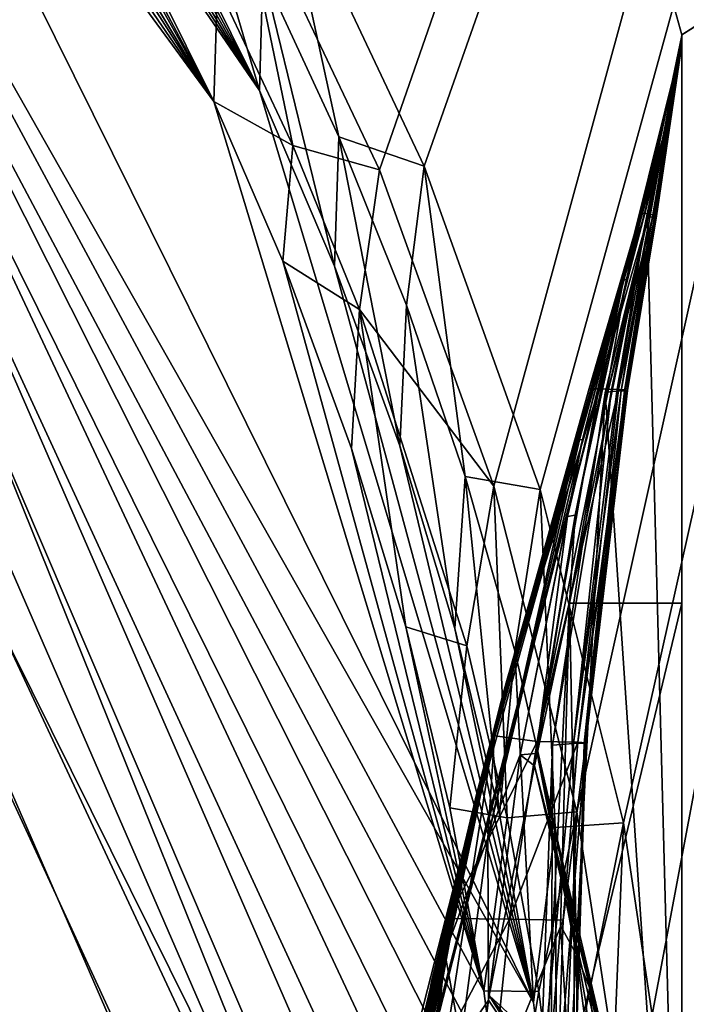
# Model space of a CAD drawing. Header units: metres. Extents: x -904 to 0, y -908 to 0.
# Tile 123 of 127: x -88 to -51, y -217 to -163. Entities that reach past the tile are written whole.
import ezdxf

# ---------------------------------------------------------------- set-up
doc = ezdxf.new("R2010")
doc.units = ezdxf.units.M

msp = doc.modelspace()

# ---------------------------------------------------------------- linework, layer by layer
at = {"layer": 'None012'}
for points in [[(-53.630356, -155.845886, 2063.059814), (-51.518902, -163.519562, 2063.059814), (-4.519207, -133.377289, 2063.059814)], [(-51.518902, -163.519562, 163.059708), (-53.630356, -155.845886, 163.059708), (-4.519207, -133.377289, 163.059708)], [(-4.519207, -133.377289, 2063.059814), (-51.518902, -163.519562, 2063.059814), (-51.518902, -836.377136, 2063.059814)], [(-37.838261, -842.079285, 2063.059814), (-4.519207, -133.377289, 2063.059814), (-51.518902, -836.377136, 2063.059814)], [(-4.519207, -133.377289, 163.059708), (-37.838261, -842.079285, 163.059708), (-51.518902, -836.377136, 163.059708)], [(-51.518902, -836.377136, 163.059708), (-51.518902, -163.519562, 163.059708), (-4.519207, -133.377289, 163.059708)], [(-53.630356, -155.845886, 2063.059814), (-53.630356, -155.845886, 163.059708), (-51.518902, -163.519562, 2063.059814)], [(-53.630356, -155.845886, 163.059708), (-51.518902, -163.519562, 163.059708), (-51.518902, -163.519562, 2063.059814)], [(-52.161442, -167.898392, 617.920044), (-51.518902, -163.554123, 617.920044), (-53.567692, -173.416061, 566.831482)], [(-51.518902, -163.554123, 617.920044), (-53.329491, -173.450378, 515.742859), (-53.567692, -173.416061, 566.831482)], [(-53.329491, -173.450378, 515.742859), (-51.518902, -163.554123, 617.920044), (-53.091892, -173.484695, 464.654266)], [(-53.091892, -173.484695, 464.654266), (-51.518902, -163.554123, 617.920044), (-52.934616, -173.519028, 413.566925)], [(-52.934616, -173.519028, 413.566925), (-51.518902, -163.554123, 617.920044), (-51.518902, -164.056732, 210.95433)], [(-51.518902, -163.555481, 660.920044), (-51.518902, -163.554123, 617.920044), (-52.161739, -167.8983, 618.872253)], [(-51.518902, -163.554123, 617.920044), (-52.161442, -167.898392, 617.920044), (-52.161739, -167.8983, 618.872253)], [(-51.518902, -163.554123, 1564.920044), (-52.161705, -167.89949, 1348.571533), (-52.161739, -167.8983, 1564.920044)], [(-51.527313, -164.056458, 1607.920044), (-51.518902, -163.554123, 1607.920044), (-52.161739, -167.8983, 1607.149292)], [(-51.518902, -163.554123, 1607.920044), (-51.518902, -163.554123, 1564.920044), (-52.161739, -167.8983, 1607.149292)], [(-52.161739, -167.8983, 1607.149292), (-51.518902, -163.554123, 1564.920044), (-52.161739, -167.8983, 1565.869141)], [(-51.518902, -163.554123, 1564.920044), (-52.161739, -167.8983, 1564.920044), (-52.161739, -167.8983, 1565.869141)], [(-52.161724, -167.899612, 660.920044), (-51.518902, -163.555481, 660.920044), (-52.161739, -167.8983, 659.947876)], [(-51.518902, -163.555481, 660.920044), (-52.161739, -167.8983, 618.872253), (-52.161739, -167.8983, 659.947876)], [(-52.161724, -167.899612, 660.920044), (-52.161636, -167.899307, 886.787415), (-51.518902, -163.555481, 660.920044)], [(-52.161671, -167.899399, 1113.970093), (-52.161705, -167.89949, 1348.571533), (-51.518902, -163.554123, 1564.920044)], [(-51.518902, -163.555481, 660.920044), (-52.161671, -167.899399, 1113.970093), (-51.518902, -163.554123, 1564.920044)], [(-52.161636, -167.899307, 886.787415), (-52.161671, -167.899399, 1113.970093), (-51.518902, -163.555481, 660.920044)], [(-51.518902, -163.554123, 1607.920044), (-51.527313, -164.056458, 1607.920044), (-51.520969, -164.056686, 1814.920044)], [(-51.518902, -163.519562, 2063.059814), (-51.518902, -163.554123, 1607.920044), (-51.520969, -164.056686, 1814.920044)], [(-51.520969, -164.056686, 1814.920044), (-51.518902, -164.056732, 2014.885742), (-51.518902, -163.519562, 2063.059814)], [(-51.518902, -836.377136, 163.059708), (-51.518902, -495.105316, 182.490662), (-51.518902, -163.519562, 163.059708)], [(-51.518902, -495.105316, 182.490662), (-51.518902, -411.783142, 184.444412), (-51.518902, -163.519562, 163.059708)], [(-51.518902, -163.519562, 163.059708), (-51.518902, -411.783142, 184.444412), (-51.518902, -328.691803, 189.861313)], [(-51.518902, -328.691803, 189.861313), (-51.518902, -246.046036, 198.713211), (-51.518902, -163.519562, 163.059708)], [(-51.518902, -246.046036, 198.713211), (-51.518902, -164.056732, 210.95433), (-51.518902, -163.519562, 163.059708)], [(-51.518902, -163.519562, 163.059708), (-51.518902, -164.056732, 210.95433), (-51.518902, -163.554123, 617.920044)], [(-51.518902, -163.554123, 617.920044), (-51.518902, -163.555481, 660.920044), (-51.518902, -163.519562, 163.059708)], [(-51.518902, -163.555481, 660.920044), (-51.518902, -163.554123, 1564.920044), (-51.518902, -163.519562, 163.059708)], [(-51.518902, -163.519562, 163.059708), (-51.518902, -163.554123, 1564.920044), (-51.518902, -163.519562, 2063.059814)], [(-51.518902, -163.554123, 1564.920044), (-51.518902, -163.554123, 1607.920044), (-51.518902, -163.519562, 2063.059814)], [(-51.518902, -164.056732, 2014.885742), (-51.518902, -195.015411, 2019.916504), (-51.518902, -163.519562, 2063.059814)], [(-51.518902, -163.519562, 2063.059814), (-51.518902, -195.015411, 2019.916504), (-51.518902, -261.618591, 2029.060913)], [(-51.518902, -261.618591, 2029.060913), (-51.518902, -328.491486, 2035.961548), (-51.518902, -163.519562, 2063.059814)], [(-51.518902, -328.491486, 2035.961548), (-51.518902, -395.558533, 2040.610718), (-51.518902, -163.519562, 2063.059814)], [(-51.518902, -163.519562, 2063.059814), (-51.518902, -395.558533, 2040.610718), (-51.518902, -462.743958, 2043.003296)], [(-51.518902, -462.743958, 2043.003296), (-51.518902, -529.971802, 2043.136353), (-51.518902, -163.519562, 2063.059814)], [(-51.518902, -529.971802, 2043.136353), (-51.518902, -836.377136, 2063.059814), (-51.518902, -163.519562, 2063.059814)], [(-51.518902, -195.015411, 2019.916504), (-51.518902, -164.056732, 2014.885742), (-57.736118, -195.015533, 2019.916504)], [(-51.518902, -164.056732, 2014.885742), (-54.583927, -177.057663, 1915.984985), (-57.736118, -195.015533, 2019.916504)], [(-51.520969, -164.056686, 1814.920044), (-54.740387, -177.127869, 1814.919922), (-54.583927, -177.057663, 1915.984985)], [(-54.740387, -177.127869, 1814.919922), (-51.520969, -164.056686, 1814.920044), (-54.178242, -175.007919, 1763.864502)], [(-51.518902, -164.056732, 2014.885742), (-51.520969, -164.056686, 1814.920044), (-54.583927, -177.057663, 1915.984985)], [(-52.161739, -167.8983, 1607.920044), (-54.260456, -175.048019, 1659.901489), (-51.527313, -164.056458, 1607.920044)], [(-54.260456, -175.048019, 1659.901489), (-54.219349, -175.027969, 1711.883057), (-51.527313, -164.056458, 1607.920044)], [(-51.527313, -164.056458, 1607.920044), (-54.219349, -175.027969, 1711.883057), (-54.178242, -175.007919, 1763.864502)], [(-54.178242, -175.007919, 1763.864502), (-51.520969, -164.056686, 1814.920044), (-51.527313, -164.056458, 1607.920044)], [(-53.439583, -173.791672, 209.318436), (-53.461651, -173.639145, 234.850784), (-51.518902, -164.056732, 210.95433)], [(-53.461651, -173.639145, 234.850784), (-53.284393, -173.621979, 260.367249), (-51.518902, -164.056732, 210.95433)], [(-51.518902, -164.056732, 210.95433), (-51.518902, -246.046036, 198.713211), (-53.439583, -173.791672, 209.318436)], [(-51.518902, -164.056732, 210.95433), (-53.284393, -173.621979, 260.367249), (-53.140942, -173.604828, 285.88974)], [(-51.518902, -164.056732, 210.95433), (-53.140942, -173.604828, 285.88974), (-53.031425, -173.587662, 311.417511)], [(-51.518902, -164.056732, 210.95433), (-53.031425, -173.587662, 311.417511), (-52.914616, -173.553345, 362.486053)], [(-52.90749, -173.536179, 388.025299), (-52.934616, -173.519028, 413.566925), (-51.518902, -164.056732, 210.95433)], [(-52.90749, -173.536179, 388.025299), (-51.518902, -164.056732, 210.95433), (-52.914616, -173.553345, 362.486053)], [(-52.161739, -167.8983, 1607.149292), (-52.161739, -167.8983, 1607.920044), (-51.527313, -164.056458, 1607.920044)], [(-61.850685, -201.784698, 659.694153), (-52.161739, -167.8983, 659.947876), (-76.462357, -262.540802, 619.508545)], [(-76.462357, -262.540802, 619.508545), (-52.161739, -167.8983, 659.947876), (-62.839531, -205.475067, 619.151855)], [(-61.594723, -200.816147, 1606.902344), (-52.161739, -167.8983, 1607.149292), (-75.767815, -259.28949, 1566.487305)], [(-52.161739, -167.8983, 1607.149292), (-61.859814, -201.815018, 1566.123047), (-75.767815, -259.28949, 1566.487305)], [(-52.161705, -167.89949, 1348.571533), (-63.992874, -210.446182, 1452.292236), (-61.851376, -201.784515, 1564.920044)], [(-52.161705, -167.89949, 1348.571533), (-62.898582, -206.071442, 1339.614502), (-63.992874, -210.446182, 1452.292236)], [(-62.0765, -202.784378, 1226.841309), (-62.898582, -206.071442, 1339.614502), (-52.161705, -167.89949, 1348.571533)], [(-52.161739, -167.8983, 659.947876), (-61.851639, -201.784683, 619.125977), (-62.839531, -205.475067, 619.151855)], [(-61.526745, -200.583374, 1113.927246), (-62.0765, -202.784378, 1226.841309), (-52.161671, -167.899399, 1113.970093)], [(-52.161671, -167.899399, 1113.970093), (-62.0765, -202.784378, 1226.841309), (-52.161705, -167.89949, 1348.571533)], [(-52.161739, -167.8983, 1607.149292), (-52.161739, -167.8983, 1565.869141), (-61.859814, -201.815018, 1566.123047)], [(-61.851376, -201.784515, 1564.920044), (-61.859814, -201.815018, 1566.123047), (-52.161739, -167.8983, 1564.920044)], [(-61.859814, -201.815018, 1566.123047), (-52.161739, -167.8983, 1565.869141), (-52.161739, -167.8983, 1564.920044)], [(-61.851639, -201.784683, 619.125977), (-52.161739, -167.8983, 618.872253), (-56.649612, -183.1073, 617.920044)], [(-52.161739, -167.8983, 659.947876), (-52.161739, -167.8983, 618.872253), (-61.851639, -201.784683, 619.125977)], [(-52.161739, -167.8983, 1564.920044), (-52.161705, -167.89949, 1348.571533), (-61.851376, -201.784515, 1564.920044)], [(-52.161724, -167.899612, 660.920044), (-52.161739, -167.8983, 659.947876), (-61.850914, -201.784637, 660.920044)], [(-52.161739, -167.8983, 659.947876), (-61.850685, -201.784698, 659.694153), (-61.850914, -201.784637, 660.920044)], [(-61.515125, -200.45462, 774.292114), (-52.161724, -167.899612, 660.920044), (-61.850914, -201.784637, 660.920044)], [(-61.594723, -200.816147, 1606.902344), (-61.84811, -201.7854, 1607.920044), (-52.161739, -167.8983, 1607.920044)], [(-61.84811, -201.7854, 1607.920044), (-57.323971, -185.985153, 1660.126465), (-52.161739, -167.8983, 1607.920044)], [(-52.161739, -167.8983, 1607.149292), (-61.594723, -200.816147, 1606.902344), (-52.161739, -167.8983, 1607.920044)], [(-61.249607, -199.464859, 1000.841492), (-61.526745, -200.583374, 1113.927246), (-52.161671, -167.899399, 1113.970093)], [(-61.245594, -199.423431, 887.614563), (-52.161636, -167.899307, 886.787415), (-61.515125, -200.45462, 774.292114)], [(-52.161636, -167.899307, 886.787415), (-52.161724, -167.899612, 660.920044), (-61.515125, -200.45462, 774.292114)], [(-52.161671, -167.899399, 1113.970093), (-52.161636, -167.899307, 886.787415), (-61.249607, -199.464859, 1000.841492)], [(-52.161636, -167.899307, 886.787415), (-61.245594, -199.423431, 887.614563), (-61.249607, -199.464859, 1000.841492)], [(-57.323971, -185.985153, 1660.126465), (-54.260456, -175.048019, 1659.901489), (-52.161739, -167.8983, 1607.920044)], [(-56.649612, -183.1073, 617.920044), (-52.161739, -167.8983, 618.872253), (-53.826927, -173.452179, 617.920044)], [(-52.161739, -167.8983, 618.872253), (-52.161442, -167.898392, 617.920044), (-53.826927, -173.452179, 617.920044)], [(-53.567692, -173.416061, 566.831482), (-53.826927, -173.452179, 617.920044), (-52.161442, -167.898392, 617.920044)], [(-56.107239, -183.129883, 566.619446), (-56.649612, -183.1073, 617.920044), (-53.567692, -173.416061, 566.831482)], [(-56.649612, -183.1073, 617.920044), (-53.826927, -173.452179, 617.920044), (-53.567692, -173.416061, 566.831482)], [(-53.567692, -173.416061, 566.831482), (-53.329491, -173.450378, 515.742859), (-56.107239, -183.129883, 566.619446)], [(-56.107239, -183.129883, 566.619446), (-53.329491, -173.450378, 515.742859), (-55.565022, -183.15242, 515.318787)], [(-55.565022, -183.15242, 515.318787), (-53.329491, -173.450378, 515.742859), (-53.091892, -173.484695, 464.654266)], [(-55.565022, -183.15242, 515.318787), (-53.091892, -173.484695, 464.654266), (-55.023994, -183.174957, 464.018127)], [(-55.023994, -183.174957, 464.018127), (-53.091892, -173.484695, 464.654266), (-52.934616, -173.519028, 413.566925)], [(-55.023994, -183.174957, 464.018127), (-52.934616, -173.519028, 413.566925), (-54.641209, -183.197495, 412.720001)], [(-54.641209, -183.197495, 412.720001), (-52.934616, -173.519028, 413.566925), (-52.90749, -173.536179, 388.025299)], [(-54.551296, -183.208771, 387.074982), (-54.641209, -183.197495, 412.720001), (-52.90749, -173.536179, 388.025299)], [(-54.551296, -183.208771, 387.074982), (-52.90749, -173.536179, 388.025299), (-52.914616, -173.553345, 362.486053)], [(-52.914616, -173.553345, 362.486053), (-54.528858, -183.220047, 361.43457), (-54.551296, -183.208771, 387.074982)], [(-53.031425, -173.587662, 311.417511), (-54.528858, -183.220047, 361.43457), (-52.914616, -173.553345, 362.486053)], [(-55.76268, -183.360062, 207.758896), (-55.424198, -183.276382, 233.352875), (-53.439583, -173.791672, 209.318436)], [(-51.518902, -246.046036, 198.713211), (-55.76268, -183.360062, 207.758896), (-53.439583, -173.791672, 209.318436)], [(-55.424198, -183.276382, 233.352875), (-53.461651, -173.639145, 234.850784), (-53.439583, -173.791672, 209.318436)], [(-55.424198, -183.276382, 233.352875), (-55.111458, -183.265121, 258.948364), (-53.461651, -173.639145, 234.850784)], [(-55.111458, -183.265121, 258.948364), (-54.865322, -183.253845, 284.555695), (-53.284393, -173.621979, 260.367249)], [(-55.111458, -183.265121, 258.948364), (-53.284393, -173.621979, 260.367249), (-53.461651, -173.639145, 234.850784)], [(-53.284393, -173.621979, 260.367249), (-54.865322, -183.253845, 284.555695), (-53.140942, -173.604828, 285.88974)], [(-53.140942, -173.604828, 285.88974), (-54.865322, -183.253845, 284.555695), (-54.686039, -183.242584, 310.173492)], [(-53.140942, -173.604828, 285.88974), (-54.686039, -183.242584, 310.173492), (-53.031425, -173.587662, 311.417511)], [(-53.031425, -173.587662, 311.417511), (-54.686039, -183.242584, 310.173492), (-54.528858, -183.220047, 361.43457)], [(-54.260456, -175.048019, 1659.901489), (-57.323971, -185.985153, 1660.126465), (-57.172321, -185.962387, 1712.333008)], [(-57.020672, -185.939606, 1764.539551), (-54.219349, -175.027969, 1711.883057), (-57.172321, -185.962387, 1712.333008)], [(-54.219349, -175.027969, 1711.883057), (-54.260456, -175.048019, 1659.901489), (-57.172321, -185.962387, 1712.333008)], [(-57.020672, -185.939606, 1764.539551), (-54.740387, -177.127869, 1814.919922), (-54.178242, -175.007919, 1763.864502)], [(-54.219349, -175.027969, 1711.883057), (-57.020672, -185.939606, 1764.539551), (-54.178242, -175.007919, 1763.864502)], [(-54.740387, -177.127869, 1814.919922), (-57.851421, -190.21492, 1814.920044), (-57.425838, -190.134262, 1917.032715)], [(-57.020672, -185.939606, 1764.539551), (-57.851421, -190.21492, 1814.920044), (-54.740387, -177.127869, 1814.919922)], [(-54.583927, -177.057663, 1915.984985), (-57.425838, -190.134262, 1917.032715), (-57.736118, -195.015533, 2019.916504)], [(-54.583927, -177.057663, 1915.984985), (-54.740387, -177.127869, 1814.919922), (-57.425838, -190.134262, 1917.032715)], [(-62.000229, -202.349106, 617.920044), (-56.107239, -183.129883, 566.619446), (-59.521679, -202.681366, 514.499451)], [(-62.000229, -202.349106, 617.920044), (-61.851192, -201.784729, 617.920044), (-56.107239, -183.129883, 566.619446)], [(-61.851192, -201.784729, 617.920044), (-61.851639, -201.784683, 619.125977), (-56.649612, -183.1073, 617.920044)], [(-61.851192, -201.784729, 617.920044), (-56.649612, -183.1073, 617.920044), (-56.107239, -183.129883, 566.619446)], [(-59.521679, -202.681366, 514.499451), (-56.107239, -183.129883, 566.619446), (-55.565022, -183.15242, 515.318787)], [(-59.521679, -202.681366, 514.499451), (-55.565022, -183.15242, 515.318787), (-55.023994, -183.174957, 464.018127)], [(-59.521679, -202.681366, 514.499451), (-55.023994, -183.174957, 464.018127), (-57.278824, -202.727753, 411.08374)], [(-58.683949, -202.891815, 204.723343), (-55.76268, -183.360062, 207.758896), (-58.829174, -242.519089, 199.168243)], [(-58.829174, -242.519089, 199.168243), (-55.76268, -183.360062, 207.758896), (-51.518902, -246.046036, 198.713211)], [(-55.76268, -183.360062, 207.758896), (-58.683949, -202.891815, 204.723343), (-55.424198, -183.276382, 233.352875)], [(-58.683949, -202.891815, 204.723343), (-57.513683, -202.797318, 256.205536), (-55.424198, -183.276382, 233.352875)], [(-57.513683, -202.797318, 256.205536), (-54.865322, -183.253845, 284.555695), (-55.111458, -183.265121, 258.948364)], [(-57.513683, -202.797318, 256.205536), (-56.914383, -202.774124, 307.769409), (-54.865322, -183.253845, 284.555695)], [(-55.424198, -183.276382, 233.352875), (-57.513683, -202.797318, 256.205536), (-55.111458, -183.265121, 258.948364)], [(-57.278824, -202.727753, 411.08374), (-55.023994, -183.174957, 464.018127), (-54.641209, -183.197495, 412.720001)], [(-57.278824, -202.727753, 411.08374), (-54.641209, -183.197495, 412.720001), (-54.551296, -183.208771, 387.074982)], [(-56.835262, -202.750946, 359.402954), (-57.278824, -202.727753, 411.08374), (-54.551296, -183.208771, 387.074982)], [(-54.865322, -183.253845, 284.555695), (-56.914383, -202.774124, 307.769409), (-54.686039, -183.242584, 310.173492)], [(-54.686039, -183.242584, 310.173492), (-56.914383, -202.774124, 307.769409), (-56.835262, -202.750946, 359.402954)], [(-54.528858, -183.220047, 361.43457), (-56.835262, -202.750946, 359.402954), (-54.551296, -183.208771, 387.074982)], [(-54.686039, -183.242584, 310.173492), (-56.835262, -202.750946, 359.402954), (-54.528858, -183.220047, 361.43457)], [(-62.259445, -208.028748, 1713.19873), (-60.473698, -203.413727, 1814.920044), (-57.020672, -185.939606, 1764.539551)], [(-57.172321, -185.962387, 1712.333008), (-62.259445, -208.028748, 1713.19873), (-57.020672, -185.939606, 1764.539551)], [(-57.323971, -185.985153, 1660.126465), (-62.259445, -208.028748, 1713.19873), (-57.172321, -185.962387, 1712.333008)], [(-62.259445, -208.028748, 1713.19873), (-57.323971, -185.985153, 1660.126465), (-61.84811, -201.7854, 1607.920044)], [(-60.473698, -203.413727, 1814.920044), (-57.851421, -190.21492, 1814.920044), (-57.020672, -185.939606, 1764.539551)], [(-57.851421, -190.21492, 1814.920044), (-60.473698, -203.413727, 1814.920044), (-59.573231, -203.343964, 1918.047607)], [(-57.425838, -190.134262, 1917.032715), (-59.573231, -203.343964, 1918.047607), (-59.516659, -203.339493, 1924.74646)], [(-57.425838, -190.134262, 1917.032715), (-57.851421, -190.21492, 1814.920044), (-59.573231, -203.343964, 1918.047607)], [(-57.736118, -195.015533, 2019.916504), (-57.425838, -190.134262, 1917.032715), (-59.516659, -203.339493, 1924.74646)], [(-57.736118, -195.015533, 2019.916504), (-59.516659, -203.339493, 1924.74646), (-57.347279, -214.51239, 1970.436768)], [(-51.518902, -261.618591, 2029.060913), (-51.518902, -195.015411, 2019.916504), (-59.41581, -228.022522, 2024.733398)], [(-59.41581, -228.022522, 2024.733398), (-51.518902, -195.015411, 2019.916504), (-57.736118, -195.015533, 2019.916504)], [(-59.41581, -228.022522, 2024.733398), (-57.736118, -195.015533, 2019.916504), (-58.234016, -212.883301, 1996.415771)], [(-58.234016, -212.883301, 1996.415771), (-57.736118, -195.015533, 2019.916504), (-57.347279, -214.51239, 1970.436768)], [(-61.245594, -199.423431, 887.614563), (-68.822403, -232.088806, 887.675659), (-68.803368, -232.172501, 1000.864014)], [(-61.245594, -199.423431, 887.614563), (-61.515125, -200.45462, 774.292114), (-68.822403, -232.088806, 887.675659)], [(-61.249607, -199.464859, 1000.841492), (-61.245594, -199.423431, 887.614563), (-68.803368, -232.172501, 1000.864014)], [(-68.803368, -232.172501, 1000.864014), (-65.698387, -217.408646, 1113.927246), (-61.249607, -199.464859, 1000.841492)], [(-65.698387, -217.408646, 1113.927246), (-61.526745, -200.583374, 1113.927246), (-61.249607, -199.464859, 1000.841492)], [(-75.767815, -259.28949, 1566.487305), (-61.855579, -201.783432, 1606.895508), (-61.594723, -200.816147, 1606.902344)], [(-62.058826, -202.559509, 660.920044), (-69.137497, -234.150482, 774.361389), (-61.515125, -200.45462, 774.292114)], [(-61.515125, -200.45462, 774.292114), (-69.137497, -234.150482, 774.361389), (-68.822403, -232.088806, 887.675659)], [(-65.698387, -217.408646, 1113.927246), (-66.321396, -220.704483, 1226.853516), (-61.526745, -200.583374, 1113.927246)], [(-66.321396, -220.704483, 1226.853516), (-62.0765, -202.784378, 1226.841309), (-61.526745, -200.583374, 1113.927246)], [(-61.850914, -201.784637, 660.920044), (-62.058826, -202.559509, 660.920044), (-61.515125, -200.45462, 774.292114)], [(-61.594723, -200.816147, 1606.902344), (-61.855579, -201.783432, 1606.895508), (-61.84811, -201.7854, 1607.920044)], [(-75.761986, -259.26236, 659.329895), (-61.850685, -201.784698, 659.694153), (-87.165344, -320.400879, 619.788818)], [(-87.165344, -320.400879, 619.788818), (-61.850685, -201.784698, 659.694153), (-76.462357, -262.540802, 619.508545)], [(-68.96978, -229.575851, 1606.709229), (-61.855579, -201.783432, 1606.895508), (-75.767815, -259.28949, 1566.487305)], [(-75.767815, -259.28949, 1566.487305), (-61.859814, -201.815018, 1566.123047), (-70.318871, -241.962479, 1566.34436)], [(-61.850685, -201.784698, 659.694153), (-75.761986, -259.26236, 659.329895), (-68.05233, -228.784988, 659.531982)], [(-70.318871, -241.962479, 1566.34436), (-61.859814, -201.815018, 1566.123047), (-65.360268, -215.90416, 1564.91333)], [(-61.855579, -201.783432, 1606.895508), (-68.96978, -229.575851, 1606.709229), (-65.854683, -227.563553, 1606.805176)], [(-61.850685, -201.784698, 659.694153), (-68.05233, -228.784988, 659.531982), (-62.058826, -202.559509, 660.920044)], [(-61.855579, -201.783432, 1606.895508), (-65.854683, -227.563553, 1606.805176), (-64.635605, -214.390076, 1607.942139)], [(-63.992874, -210.446182, 1452.292236), (-65.360268, -215.90416, 1564.91333), (-61.851376, -201.784515, 1564.920044)], [(-65.360268, -215.90416, 1564.91333), (-61.859814, -201.815018, 1566.123047), (-61.851376, -201.784515, 1564.920044)], [(-61.84811, -201.7854, 1607.920044), (-61.855579, -201.783432, 1606.895508), (-64.635605, -214.390076, 1607.942139)], [(-64.635605, -214.390076, 1607.942139), (-62.259445, -208.028748, 1713.19873), (-61.84811, -201.7854, 1607.920044)], [(-62.839531, -205.475067, 619.151855), (-61.851639, -201.784683, 619.125977), (-62.000229, -202.349106, 617.920044)], [(-61.850914, -201.784637, 660.920044), (-61.850685, -201.784698, 659.694153), (-62.058826, -202.559509, 660.920044)], [(-61.851639, -201.784683, 619.125977), (-61.851192, -201.784729, 617.920044), (-62.000229, -202.349106, 617.920044)], [(-64.426018, -212.49585, 617.911316), (-62.000229, -202.349106, 617.920044), (-59.521679, -202.681366, 514.499451)], [(-62.000229, -202.349106, 617.920044), (-64.426018, -212.49585, 617.911316), (-62.839531, -205.475067, 619.151855)], [(-62.058826, -202.559509, 660.920044), (-69.748291, -238.357788, 660.964905), (-69.137497, -234.150482, 774.361389)], [(-62.058826, -202.559509, 660.920044), (-68.05233, -228.784988, 659.531982), (-69.748291, -238.357788, 660.964905)], [(-62.898582, -206.071442, 1339.614502), (-62.0765, -202.784378, 1226.841309), (-67.25737, -225.626099, 1339.64624)], [(-62.0765, -202.784378, 1226.841309), (-66.321396, -220.704483, 1226.853516), (-67.25737, -225.626099, 1339.64624)], [(-64.426018, -212.49585, 617.911316), (-59.521679, -202.681366, 514.499451), (-61.06551, -212.538422, 514.106567)], [(-61.06551, -212.538422, 514.106567), (-59.521679, -202.681366, 514.499451), (-57.278824, -202.727753, 411.08374)], [(-61.06551, -212.538422, 514.106567), (-57.278824, -202.727753, 411.08374), (-58.088852, -212.584259, 410.299042)], [(-58.683949, -202.891815, 204.723343), (-59.402489, -222.697144, 201.845352), (-57.513683, -202.797318, 256.205536)], [(-59.402489, -222.697144, 201.845352), (-57.460068, -222.534302, 305.499756), (-57.513683, -202.797318, 256.205536)], [(-59.402489, -222.697144, 201.845352), (-58.683949, -202.891815, 204.723343), (-58.829174, -242.519089, 199.168243)], [(-58.424793, -222.509109, 409.539307), (-58.088852, -212.584259, 410.299042), (-56.835262, -202.750946, 359.402954)], [(-56.835262, -202.750946, 359.402954), (-57.460068, -222.534302, 305.499756), (-58.424793, -222.509109, 409.539307)], [(-58.088852, -212.584259, 410.299042), (-57.278824, -202.727753, 411.08374), (-56.835262, -202.750946, 359.402954)], [(-57.513683, -202.797318, 256.205536), (-57.460068, -222.534302, 305.499756), (-56.914383, -202.774124, 307.769409)], [(-56.914383, -202.774124, 307.769409), (-57.460068, -222.534302, 305.499756), (-56.835262, -202.750946, 359.402954)], [(-62.221737, -217.018478, 1813.09375), (-60.473698, -203.413727, 1814.920044), (-62.259445, -208.028748, 1713.19873)], [(-62.221737, -217.018478, 1813.09375), (-62.176853, -216.7603, 1814.920166), (-60.473698, -203.413727, 1814.920044)], [(-59.665703, -204.035126, 1918.099487), (-60.473698, -203.413727, 1814.920044), (-62.176853, -216.7603, 1814.920166)], [(-59.573231, -203.343964, 1918.047607), (-60.473698, -203.413727, 1814.920044), (-59.665703, -204.035126, 1918.099487)], [(-59.516659, -203.339493, 1924.74646), (-59.573231, -203.343964, 1918.047607), (-59.665703, -204.035126, 1918.099487)], [(-55.986164, -218.445465, 1918.47937), (-59.516659, -203.339493, 1924.74646), (-59.665703, -204.035126, 1918.099487)], [(-56.598942, -216.366531, 1944.456543), (-59.516659, -203.339493, 1924.74646), (-55.986164, -218.445465, 1918.47937)], [(-57.347279, -214.51239, 1970.436768), (-59.516659, -203.339493, 1924.74646), (-56.598942, -216.366531, 1944.456543)], [(-62.176853, -216.7603, 1814.920166), (-55.139194, -223.276917, 1866.549561), (-59.665703, -204.035126, 1918.099487)], [(-55.139194, -223.276917, 1866.549561), (-55.503994, -220.748993, 1892.509155), (-59.665703, -204.035126, 1918.099487)], [(-59.665703, -204.035126, 1918.099487), (-55.503994, -220.748993, 1892.509155), (-55.986164, -218.445465, 1918.47937)], [(-76.462357, -262.540802, 619.508545), (-62.839531, -205.475067, 619.151855), (-67.422646, -230.378021, 619.271851)], [(-62.839531, -205.475067, 619.151855), (-66.26413, -222.460907, 617.887756), (-67.422646, -230.378021, 619.271851)], [(-64.426018, -212.49585, 617.911316), (-66.26413, -222.460907, 617.887756), (-62.839531, -205.475067, 619.151855)], [(-62.898582, -206.071442, 1339.614502), (-68.506149, -232.175888, 1452.327759), (-63.992874, -210.446182, 1452.292236)], [(-67.25737, -225.626099, 1339.64624), (-68.506149, -232.175888, 1452.327759), (-62.898582, -206.071442, 1339.614502)], [(-63.745556, -219.254761, 1713.610474), (-62.259445, -208.028748, 1713.19873), (-64.635605, -214.390076, 1607.942139)], [(-63.745556, -219.254761, 1713.610474), (-62.221737, -217.018478, 1813.09375), (-62.259445, -208.028748, 1713.19873)], [(-68.506149, -232.175888, 1452.327759), (-70.067604, -240.344864, 1564.870239), (-63.992874, -210.446182, 1452.292236)], [(-70.067604, -240.344864, 1564.870239), (-65.360268, -215.90416, 1564.91333), (-63.992874, -210.446182, 1452.292236)], [(-66.26413, -222.460907, 617.887756), (-64.426018, -212.49585, 617.911316), (-61.06551, -212.538422, 514.106567)], [(-66.26413, -222.460907, 617.887756), (-61.06551, -212.538422, 514.106567), (-62.118843, -222.483917, 513.726135)], [(-62.118843, -222.483917, 513.726135), (-61.06551, -212.538422, 514.106567), (-58.088852, -212.584259, 410.299042)], [(-62.118843, -222.483917, 513.726135), (-58.088852, -212.584259, 410.299042), (-58.424793, -222.509109, 409.539307)], [(-57.234612, -229.067688, 1998.718994), (-59.41581, -228.022522, 2024.733398), (-58.234016, -212.883301, 1996.415771)], [(-57.234612, -229.067688, 1998.718994), (-58.234016, -212.883301, 1996.415771), (-57.347279, -214.51239, 1970.436768)], [(-64.635605, -214.390076, 1607.942139), (-65.854683, -227.563553, 1606.805176), (-65.950554, -227.383087, 1608.008545)], [(-65.950554, -227.383087, 1608.008545), (-63.745556, -219.254761, 1713.610474), (-64.635605, -214.390076, 1607.942139)], [(-57.234612, -229.067688, 1998.718994), (-57.347279, -214.51239, 1970.436768), (-55.274868, -230.33757, 1972.676636)], [(-55.274868, -230.33757, 1972.676636), (-57.347279, -214.51239, 1970.436768), (-56.598942, -216.366531, 1944.456543)], [(-70.067604, -240.344864, 1564.870239), (-70.318871, -241.962479, 1566.34436), (-65.360268, -215.90416, 1564.91333)], [(-55.274868, -230.33757, 1972.676636), (-56.598942, -216.366531, 1944.456543), (-53.536606, -231.831757, 1946.612671)], [(-53.536606, -231.831757, 1946.612671), (-56.598942, -216.366531, 1944.456543), (-55.986164, -218.445465, 1918.47937)], [(-58.396191, -222.777008, 1813.895874), (-62.221737, -217.018478, 1813.09375), (-64.322578, -233.37558, 1710.374756)], [(-64.322578, -233.37558, 1710.374756), (-62.221737, -217.018478, 1813.09375), (-64.271217, -230.569107, 1714.006226)], [(-64.271217, -230.569107, 1714.006226), (-62.221737, -217.018478, 1813.09375), (-63.745556, -219.254761, 1713.610474)], [(-62.176853, -216.7603, 1814.920166), (-62.221737, -217.018478, 1813.09375), (-58.396191, -222.777008, 1813.895874)], [(-55.139194, -223.276917, 1866.549561), (-62.176853, -216.7603, 1814.920166), (-54.876995, -226.029053, 1840.604492)], [(-54.876995, -226.029053, 1840.604492), (-62.176853, -216.7603, 1814.920166), (-58.396191, -222.777008, 1813.895874)]]:
    msp.add_3dface(points, dxfattribs=at)
at = {"layer": 'None012311'}
for points in [[(-76.263382, -154.170517, 163.059708), (-68.254623, -170.998611, 163.059708), (-16.196362, -21.156561, 163.059708)], [(-13.196362, -21.156561, 160.059708), (-65.777145, -170.791077, 160.059708), (-73.918289, -153.578049, 160.059708)], [(-16.196362, -21.156561, 163.059708), (-68.254623, -170.998611, 163.059708), (-61.921917, -188.526352, 163.059708)], [(-59.362377, -188.719177, 160.059708), (-65.777145, -170.791077, 160.059708), (-13.196362, -21.156561, 160.059708)], [(-61.921917, -188.526352, 163.059708), (-57.323753, -206.586884, 163.059708), (-16.196362, -21.156561, 163.059708)], [(-54.735756, -207.189697, 160.059708), (-59.362377, -188.719177, 160.059708), (-13.196362, -21.156561, 160.059708)], [(-16.196362, -21.156561, 163.059708), (-57.323753, -206.586884, 163.059708), (-54.501842, -225.008621, 163.059708)], [(-13.196362, -21.156561, 160.059708), (-51.941841, -226.02478, 160.059708), (-54.735756, -207.189697, 160.059708)], [(-53.480907, -243.617432, 163.059708), (-16.196362, -21.156561, 163.059708), (-54.501842, -225.008621, 163.059708)], [(-16.196362, -882.851318, 163.059708), (-16.196362, -21.156561, 163.059708), (-53.480907, -243.617432, 163.059708)], [(-51.007534, -245.042999, 160.059708), (-51.941841, -226.02478, 160.059708), (-13.196362, -21.156561, 160.059708)], [(-264.332214, -57.531643, 123.974747), (-243.170029, -56.729248, 123.995758), (-63.008152, -302.295593, 117.565376)], [(-63.008152, -302.295593, 117.565376), (-243.170029, -56.729248, 123.995758), (-222.050903, -58.298695, 123.954659)], [(-297.830109, -60.486073, 123.897385), (-264.332214, -57.531643, 123.974747), (-63.008152, -302.295593, 117.565376)], [(-222.050903, -58.298695, 123.954659), (-201.240021, -62.22023, 123.851974), (-63.008152, -302.295593, 117.565376)], [(-242.291733, -59.376686, 126.92746), (-262.718689, -60.035652, 126.910202), (-65.261642, -300.990356, 120.600586)], [(-65.261642, -300.990356, 120.600586), (-221.537735, -60.995937, 126.885056), (-242.291733, -59.376686, 126.92746)], [(-262.718689, -60.035652, 126.910202), (-296.668427, -62.81105, 126.837532), (-65.261642, -300.990356, 120.600586)], [(-63.008152, -302.295593, 117.565376), (-331.364288, -63.040817, 123.830482), (-297.830109, -60.486073, 123.897385)], [(-201.261032, -64.869583, 126.783623), (-221.537735, -60.995937, 126.885056), (-65.261642, -300.990356, 120.600586)], [(-201.240021, -62.22023, 123.851974), (-180.998627, -68.444519, 123.68898), (-63.008152, -302.295593, 117.565376)], [(-398.51358, -66.948952, 123.728142), (-331.364288, -63.040817, 123.830482), (-63.008152, -302.295593, 117.565376)], [(-65.261642, -300.990356, 120.600586), (-296.668427, -62.81105, 126.837532), (-330.762848, -65.236298, 126.774025)], [(-181.641327, -70.920166, 126.625183), (-201.261032, -64.869583, 126.783623), (-65.261642, -300.990356, 120.600586)], [(-399.362701, -68.982285, 126.675926), (-65.261642, -300.990356, 120.600586), (-330.762848, -65.236298, 126.774025)], [(-465.701691, -69.252586, 123.667824), (-398.51358, -66.948952, 123.728142), (-69.298546, -367.238312, 115.864792)], [(-398.51358, -66.948952, 123.728142), (-66.409767, -334.739563, 116.715805), (-69.298546, -367.238312, 115.864792)], [(-66.409767, -334.739563, 116.715805), (-398.51358, -66.948952, 123.728142), (-63.008152, -302.295593, 117.565376)], [(-63.008152, -302.295593, 117.565376), (-180.998627, -68.444519, 123.68898), (-161.580826, -76.893288, 123.467743)], [(-71.333969, -367.13382, 118.868553), (-399.362701, -68.982285, 126.675926), (-465.757965, -71.129059, 126.619713)], [(-452.00235, -701.143799, 107.12117), (-465.701691, -69.252586, 123.667824), (-71.672775, -399.771973, 115.012871)], [(-465.701691, -69.252586, 123.667824), (-69.298546, -367.238312, 115.864792), (-71.672775, -399.771973, 115.012871)], [(-71.333969, -367.13382, 118.868553), (-68.556686, -334.277802, 119.72892), (-399.362701, -68.982285, 126.675926)], [(-68.556686, -334.277802, 119.72892), (-65.261642, -300.990356, 120.600586), (-399.362701, -68.982285, 126.675926)], [(-65.261642, -300.990356, 120.600586), (-171.608429, -74.965912, 126.519241), (-181.641327, -70.920166, 126.625183)], [(-73.59713, -399.498657, 118.021057), (-465.757965, -71.129059, 126.619713), (-452.00235, -703.006531, 110.073418)], [(-73.59713, -399.498657, 118.021057), (-71.333969, -367.13382, 118.868553), (-465.757965, -71.129059, 126.619713)], [(-162.537094, -79.228813, 126.407616), (-171.608429, -74.965912, 126.519241), (-65.261642, -300.990356, 120.600586)], [(-161.580826, -76.893288, 123.467743), (-143.23024, -87.460297, 123.19104), (-63.008152, -302.295593, 117.565376)], [(-153.423279, -84.138039, 126.27906), (-162.537094, -79.228813, 126.407616), (-65.261642, -300.990356, 120.600586)], [(-65.261642, -300.990356, 120.600586), (-144.563904, -89.568611, 126.136856), (-153.423279, -84.138039, 126.27906)], [(-143.23024, -87.460297, 123.19104), (-59.095226, -269.917725, 118.413223), (-63.008152, -302.295593, 117.565376)], [(-59.095226, -269.917725, 118.413223), (-143.23024, -87.460297, 123.19104), (-58.036373, -259.381531, 118.689117)], [(-143.23024, -87.460297, 123.19104), (-126.177071, -100.012726, 122.862343), (-58.036373, -259.381531, 118.689117)], [(-136.558075, -95.093575, 125.99218), (-144.563904, -89.568611, 126.136856), (-65.261642, -300.990356, 120.600586)], [(-61.531395, -267.970581, 121.46524), (-136.558075, -95.093575, 125.99218), (-65.261642, -300.990356, 120.600586)], [(-61.531395, -267.970581, 121.46524), (-60.591732, -257.774933, 121.732216), (-136.558075, -95.093575, 125.99218)], [(-60.591732, -257.774933, 121.732216), (-128.588287, -101.245392, 125.831093), (-136.558075, -95.093575, 125.99218)], [(-58.036373, -259.381531, 118.689117), (-126.177071, -100.012726, 122.862343), (-57.569096, -248.802612, 118.966141)], [(-126.177071, -100.012726, 122.862343), (-57.694866, -238.214127, 119.243408), (-57.569096, -248.802612, 118.966141)], [(-110.635124, -114.392876, 122.485779), (-59.722095, -217.14119, 119.795227), (-126.177071, -100.012726, 122.862343)], [(-59.722095, -217.14119, 119.795227), (-58.41328, -227.649277, 119.520058), (-126.177071, -100.012726, 122.862343)], [(-126.177071, -100.012726, 122.862343), (-58.41328, -227.649277, 119.520058), (-57.694866, -238.214127, 119.243408)], [(-128.588287, -101.245392, 125.831093), (-60.591732, -257.774933, 121.732216), (-121.076744, -107.717308, 125.661613)], [(-60.591732, -257.774933, 121.732216), (-60.209061, -247.536804, 122.000313), (-121.076744, -107.717308, 125.661613)], [(-121.076744, -107.717308, 125.661613), (-60.209061, -247.536804, 122.000313), (-60.39555, -237.075195, 122.274261)], [(-60.39555, -237.075195, 122.274261), (-61.154972, -226.743057, 122.544815), (-121.076744, -107.717308, 125.661613)], [(-61.154972, -226.743057, 122.544815), (-62.479103, -216.503357, 122.812958), (-121.076744, -107.717308, 125.661613)], [(-121.076744, -107.717308, 125.661613), (-62.479103, -216.503357, 122.812958), (-77.438309, -167.19873, 124.104042)], [(-77.438309, -167.19873, 124.104042), (-112.544655, -115.989105, 125.445015), (-121.076744, -107.717308, 125.661613)], [(-103.492546, -122.212746, 122.281013), (-74.915062, -166.593323, 121.118866), (-110.635124, -114.392876, 122.485779)], [(-74.915062, -166.593323, 121.118866), (-59.722095, -217.14119, 119.795227), (-110.635124, -114.392876, 122.485779)], [(-104.308945, -125.084732, 125.206833), (-112.544655, -115.989105, 125.445015), (-77.438309, -167.19873, 124.104042)], [(-103.492546, -122.212746, 122.281013), (-96.799194, -130.420166, 122.066093), (-74.915062, -166.593323, 121.118866)], [(-98.197342, -132.697006, 125.0075), (-104.308945, -125.084732, 125.206833), (-77.438309, -167.19873, 124.104042)], [(-96.799194, -130.420166, 122.066093), (-90.57605, -138.989334, 121.841705), (-74.915062, -166.593323, 121.118866)], [(-77.438309, -167.19873, 124.104042), (-91.371841, -142.287994, 124.756355), (-98.197342, -132.697006, 125.0075)], [(-74.915062, -166.593323, 121.118866), (-90.57605, -138.989334, 121.841705), (-84.842606, -147.893387, 121.608543)], [(-87.197754, -148.85968, 124.584267), (-91.371841, -142.287994, 124.756355), (-77.438309, -167.19873, 124.104042)], [(-84.842606, -147.893387, 121.608543), (-79.616821, -157.10434, 121.36734), (-74.915062, -166.593323, 121.118866)], [(-82.056007, -157.903793, 124.347435), (-87.197754, -148.85968, 124.584267), (-77.438309, -167.19873, 124.104042)], [(-74.915062, -166.593323, 121.118866), (-79.616821, -157.10434, 121.36734), (-79.423775, -151.191467, 140.648224)], [(-74.915062, -166.593323, 121.118866), (-79.423775, -151.191467, 140.648224), (-74.729515, -160.063538, 140.525085)], [(-73.918289, -153.578049, 160.059708), (-70.505905, -169.171844, 140.399506), (-74.729515, -160.063538, 140.525085)], [(-73.918289, -153.578049, 160.059708), (-65.777145, -170.791077, 160.059708), (-70.505905, -169.171844, 140.399506)], [(-76.263382, -154.170517, 163.059708), (-77.236771, -160.759781, 143.713974), (-73.064728, -169.65004, 143.61026)], [(-68.254623, -170.998611, 163.059708), (-76.263382, -154.170517, 163.059708), (-73.064728, -169.65004, 143.61026)], [(-77.236771, -160.759781, 143.713974), (-82.056007, -157.903793, 124.347435), (-77.438309, -167.19873, 124.104042)], [(-70.75206, -176.330521, 120.863892), (-74.915062, -166.593323, 121.118866), (-74.729515, -160.063538, 140.525085)], [(-74.729515, -160.063538, 140.525085), (-70.505905, -169.171844, 140.399506), (-70.75206, -176.330521, 120.863892)], [(-73.064728, -169.65004, 143.61026), (-77.236771, -160.759781, 143.713974), (-77.438309, -167.19873, 124.104042)], [(-74.915062, -166.593323, 121.118866), (-70.75206, -176.330521, 120.863892), (-59.722095, -217.14119, 119.795227)], [(-62.479103, -216.503357, 122.812958), (-73.61908, -176.051208, 123.872231), (-77.438309, -167.19873, 124.104042)], [(-73.064728, -169.65004, 143.61026), (-77.438309, -167.19873, 124.104042), (-73.61908, -176.051208, 123.872231)], [(-70.505905, -169.171844, 140.399506), (-67.140846, -186.285416, 120.60321), (-70.75206, -176.330521, 120.863892)], [(-65.777145, -170.791077, 160.059708), (-66.764107, -178.491287, 140.271927), (-70.505905, -169.171844, 140.399506)], [(-70.505905, -169.171844, 140.399506), (-66.764107, -178.491287, 140.271927), (-67.140846, -186.285416, 120.60321)], [(-69.364922, -178.733002, 143.505051), (-73.064728, -169.65004, 143.61026), (-73.61908, -176.051208, 123.872231)], [(-68.254623, -170.998611, 163.059708), (-73.064728, -169.65004, 143.61026), (-69.364922, -178.733002, 143.505051)], [(-66.764107, -178.491287, 140.271927), (-65.777145, -170.791077, 160.059708), (-63.513931, -187.996185, 140.142822)], [(-65.777145, -170.791077, 160.059708), (-59.362377, -188.719177, 160.059708), (-63.513931, -187.996185, 140.142822)], [(-61.921917, -188.526352, 163.059708), (-68.254623, -170.998611, 163.059708), (-69.364922, -178.733002, 143.505051)], [(-62.479103, -216.503357, 122.812958), (-69.804482, -186.446152, 123.600029), (-73.61908, -176.051208, 123.872231)], [(-73.61908, -176.051208, 123.872231), (-69.804482, -186.446152, 123.600029), (-69.364922, -178.733002, 143.505051)], [(-70.75206, -176.330521, 120.863892), (-67.140846, -186.285416, 120.60321), (-59.722095, -217.14119, 119.795227)], [(-69.364922, -178.733002, 143.505051), (-69.804482, -186.446152, 123.600029), (-66.807404, -196.33371, 123.341118)], [(-61.921917, -188.526352, 163.059708), (-69.364922, -178.733002, 143.505051), (-63.421299, -197.382751, 143.290909)], [(-63.421299, -197.382751, 143.290909), (-69.364922, -178.733002, 143.505051), (-66.807404, -196.33371, 123.341118)], [(-66.764107, -178.491287, 140.271927), (-64.09272, -196.426773, 120.337646), (-67.140846, -186.285416, 120.60321)], [(-64.09272, -196.426773, 120.337646), (-66.764107, -178.491287, 140.271927), (-63.513931, -187.996185, 140.142822)], [(-66.807404, -196.33371, 123.341118), (-69.804482, -186.446152, 123.600029), (-62.479103, -216.503357, 122.812958)], [(-59.722095, -217.14119, 119.795227), (-67.140846, -186.285416, 120.60321), (-64.09272, -196.426773, 120.337646)], [(-61.617218, -206.722794, 120.068039), (-64.09272, -196.426773, 120.337646), (-63.513931, -187.996185, 140.142822)], [(-63.513931, -187.996185, 140.142822), (-59.362377, -188.719177, 160.059708), (-60.763771, -197.66037, 140.012665)], [(-61.617218, -206.722794, 120.068039), (-63.513931, -187.996185, 140.142822), (-60.763771, -197.66037, 140.012665)], [(-61.184067, -206.908234, 143.182098), (-61.921917, -188.526352, 163.059708), (-63.421299, -197.382751, 143.290909)], [(-57.323753, -206.586884, 163.059708), (-61.921917, -188.526352, 163.059708), (-61.184067, -206.908234, 143.182098)], [(-59.362377, -188.719177, 160.059708), (-58.520599, -207.457245, 139.881912), (-60.763771, -197.66037, 140.012665)], [(-59.362377, -188.719177, 160.059708), (-54.735756, -207.189697, 160.059708), (-58.520599, -207.457245, 139.881912)], [(-64.365189, -206.356674, 123.078651), (-66.807404, -196.33371, 123.341118), (-62.479103, -216.503357, 122.812958)], [(-66.807404, -196.33371, 123.341118), (-64.365189, -206.356674, 123.078651), (-63.421299, -197.382751, 143.290909)], [(-64.09272, -196.426773, 120.337646), (-61.617218, -206.722794, 120.068039), (-59.722095, -217.14119, 119.795227)], [(-64.365189, -206.356674, 123.078651), (-61.184067, -206.908234, 143.182098), (-63.421299, -197.382751, 143.290909)], [(-59.722095, -217.14119, 119.795227), (-61.617218, -206.722794, 120.068039), (-60.763771, -197.66037, 140.012665)], [(-60.763771, -197.66037, 140.012665), (-58.520599, -207.457245, 139.881912), (-59.722095, -217.14119, 119.795227)], [(-64.365189, -206.356674, 123.078651), (-62.479103, -216.503357, 122.812958), (-61.184067, -206.908234, 143.182098)], [(-59.439793, -216.540466, 143.072159), (-57.323753, -206.586884, 163.059708), (-61.184067, -206.908234, 143.182098)], [(-57.323753, -206.586884, 163.059708), (-59.439793, -216.540466, 143.072159), (-58.190948, -226.25705, 142.961227)], [(-54.501842, -225.008621, 163.059708), (-57.323753, -206.586884, 163.059708), (-58.190948, -226.25705, 142.961227)], [(-62.479103, -216.503357, 122.812958), (-59.439793, -216.540466, 143.072159), (-61.184067, -206.908234, 143.182098)], [(-54.735756, -207.189697, 160.059708), (-56.789936, -217.359848, 139.751068), (-58.520599, -207.457245, 139.881912)], [(-56.789936, -217.359848, 139.751068), (-54.735756, -207.189697, 160.059708), (-55.57584, -227.340942, 139.620621)], [(-54.735756, -207.189697, 160.059708), (-51.941841, -226.02478, 160.059708), (-55.57584, -227.340942, 139.620621)], [(-58.520599, -207.457245, 139.881912), (-58.41328, -227.649277, 119.520058), (-59.722095, -217.14119, 119.795227)], [(-58.520599, -207.457245, 139.881912), (-56.789936, -217.359848, 139.751068), (-58.41328, -227.649277, 119.520058)], [(-59.439793, -216.540466, 143.072159), (-62.479103, -216.503357, 122.812958), (-61.154972, -226.743057, 122.544815)], [(-58.190948, -226.25705, 142.961227), (-59.439793, -216.540466, 143.072159), (-61.154972, -226.743057, 122.544815)]]:
    msp.add_3dface(points, dxfattribs=at)

doc.saveas('drawing.dxf')
